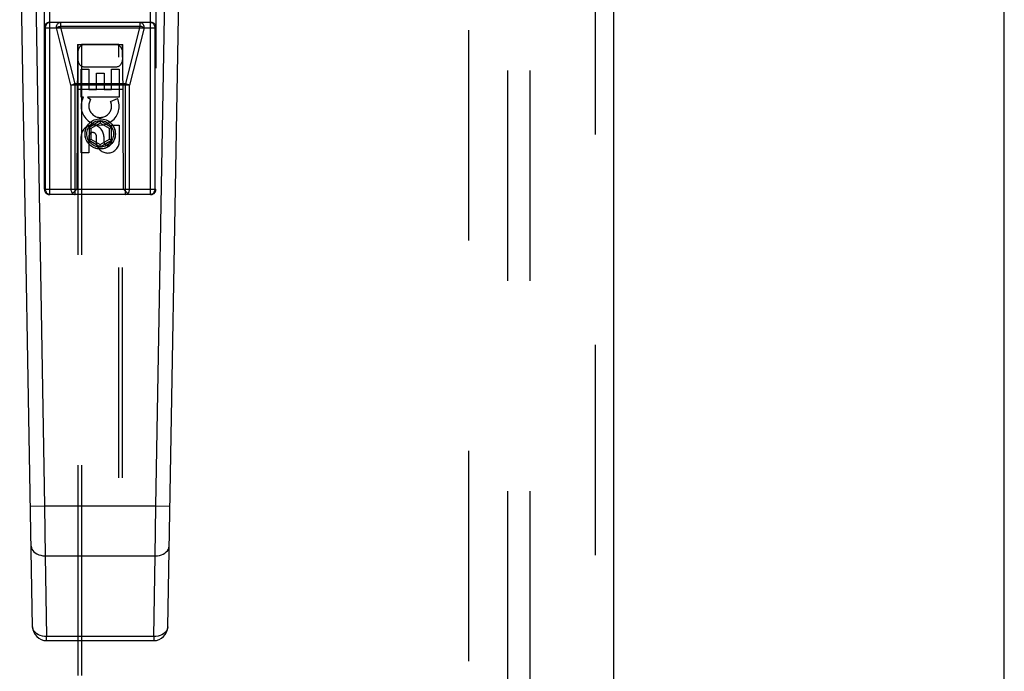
# Model space of a CAD drawing. Header units: inches. Extents: x 0 to 214, y 0 to 139.
# Tile 88 of 147: x 91.2 to 96.72, y 61.89 to 65.54. Entities that reach past the tile are written whole.
import ezdxf

# ---------------------------------------------------------------- set-up
doc = ezdxf.new("R2010")
doc.units = ezdxf.units.IN
doc.header["$LTSCALE"] = 11.786071
doc.header["$MEASUREMENT"] = 0
doc.linetypes.add('HIDDEN', pattern=[0.2, 0.1, -0.1])
doc.layers.get('0').update_dxf_attribs({"linetype": 'CONTINUOUS'})
for name, color, linetype in [('DEFAULT_2', 8, 'HIDDEN'), ('MAIN_OR_RIGHT_DOOR_ASSEMBLY', 7, 'CONTINUOUS'), ('SUBPANEL', 7, 'CONTINUOUS')]:
    doc.layers.add(name, color=color, linetype=linetype)

msp = doc.modelspace()

# ---------------------------------------------------------------- linework, layer by layer
at = {"color": 3, "linetype": 'Continuous'}
msp.add_line((96.7162, 37.6811), (96.7162, 102.2107), dxfattribs=at)
at = {"layer": 'DEFAULT_2', "color": 8, "linetype": 'HIDDEN'}
msp.add_line((93.7162, 96.1291), (93.7162, 39.0251), dxfattribs=at)
at = {"layer": 'MAIN_OR_RIGHT_DOOR_ASSEMBLY', "color": 8, "linetype": 'HIDDEN'}
for p, q in [((94.4247, 96.7231), (94.4247, 38.4311)), ((91.3412, 64.5946), (91.3412, 66.4521)), ((91.3712, 64.5646), (91.3712, 66.4521)), ((91.9362, 64.5646), (91.9362, 66.4521)), ((91.9662, 66.4521), (91.9662, 64.5946)), ((91.3412, 65.4996), (91.9662, 65.4996)), ((91.3481, 64.5946), (91.3481, 65.4996)), ((91.9362, 65.5296), (91.3712, 65.5296)), ((91.4897, 65.1771), (91.4083, 65.4996)), ((91.4314, 65.5296), (91.4314, 65.5083)), ((91.4314, 65.5083), (91.876, 65.5083)), ((91.5128, 65.1859), (91.4314, 65.5083)), ((91.876, 65.5083), (91.7946, 65.1859)), ((91.8991, 65.4996), (91.8177, 65.1771)), ((91.876, 65.5296), (91.876, 65.5083)), ((91.9593, 65.4996), (91.9593, 64.5946)), ((91.5272, 65.4046), (91.5237, 64.5946)), ((91.5272, 65.4046), (91.7802, 65.4046)), ((91.5287, 65.4063), (91.5287, 39.4046)), ((91.5294, 65.4064), (91.5306, 65.4064)), ((91.5306, 65.4064), (91.5346, 65.4064)), ((91.5359, 65.4033), (91.5314, 65.4033)), ((91.5487, 65.4033), (91.5359, 65.4033)), ((91.7587, 65.4064), (91.5487, 65.4064)), ((91.5487, 65.4064), (91.5487, 39.4046)), ((91.7605, 65.4033), (91.5487, 65.4033)), ((91.7587, 65.4064), (91.7716, 65.4064)), ((91.7587, 39.4046), (91.7587, 65.4064)), ((91.7729, 65.4033), (91.7605, 65.4033)), ((91.7716, 65.4064), (91.776, 65.4064)), ((91.7769, 65.4033), (91.7729, 65.4033)), ((91.778, 65.4034), (91.7769, 65.4033)), ((91.7787, 39.4046), (91.7787, 65.4063)), ((91.7837, 64.5946), (91.7802, 65.4046)), ((91.5687, 65.2796), (91.7387, 65.2796)), ((91.5471, 65.2667), (91.5896, 65.2667)), ((91.5471, 65.1106), (91.5471, 65.2667)), ((91.5896, 65.2667), (91.5896, 65.1532)), ((91.6331, 65.2454), (91.6755, 65.2454)), ((91.6331, 65.1532), (91.6331, 65.2454)), ((91.6755, 65.2454), (91.6755, 65.1532)), ((91.7179, 65.2667), (91.7604, 65.2667)), ((91.7179, 65.1532), (91.7179, 65.2667)), ((91.7604, 65.2667), (91.7604, 65.1106)), ((91.8177, 65.1771), (91.4897, 65.1771)), ((91.4897, 65.1771), (91.4897, 64.5946)), ((91.7946, 65.1859), (91.5128, 65.1859)), ((91.5128, 64.5646), (91.5128, 65.1859)), ((91.7946, 64.5646), (91.7946, 65.1859)), ((91.8177, 64.5946), (91.8177, 65.1771)), ((91.5261, 65.1546), (91.7813, 65.1546)), ((91.5896, 65.1532), (91.6331, 65.1532)), ((91.6755, 65.1532), (91.7179, 65.1532)), ((91.5594, 65.1106), (91.5471, 65.1106)), ((91.5577, 65.1071), (91.5594, 65.1106)), ((91.7604, 65.1106), (91.5828, 65.1106)), ((91.5828, 65.1106), (91.6013, 65.0976)), ((91.7123, 65.0862), (91.7514, 65.1031)), ((91.6537, 64.9771), (91.5912, 64.941)), ((91.6537, 64.9655), (91.6012, 64.9352)), ((91.7162, 64.941), (91.6537, 64.9771)), ((91.6537, 64.9771), (91.6537, 64.9655)), ((91.7062, 64.9352), (91.6537, 64.9655)), ((91.7179, 64.9543), (91.7604, 64.9543)), ((91.7179, 64.8619), (91.7179, 64.9543)), ((91.7604, 64.9543), (91.7604, 64.8619)), ((91.5912, 64.941), (91.6012, 64.9352)), ((91.5912, 64.941), (91.5912, 64.8688)), ((91.6012, 64.9352), (91.6012, 64.8746)), ((91.6331, 64.8481), (91.6331, 64.8944)), ((91.7162, 64.941), (91.7062, 64.9352)), ((91.7062, 64.8746), (91.7062, 64.9352)), ((91.7162, 64.8688), (91.7162, 64.941)), ((91.5471, 64.798), (91.5471, 64.8904)), ((91.5896, 64.8904), (91.5896, 64.798)), ((91.5912, 64.8688), (91.6012, 64.8746)), ((91.5912, 64.8688), (91.6537, 64.8327)), ((91.6012, 64.8746), (91.6537, 64.8443)), ((91.6537, 64.8443), (91.7062, 64.8746)), ((91.6537, 64.8327), (91.7162, 64.8688)), ((91.6537, 64.8327), (91.6537, 64.8443)), ((91.6741, 64.8904), (91.6741, 64.8619)), ((91.7162, 64.8688), (91.7062, 64.8746)), ((91.5896, 64.798), (91.5471, 64.798)), ((91.3412, 64.5946), (91.9662, 64.5946)), ((91.9362, 64.5646), (91.3712, 64.5646)), ((91.5237, 64.5946), (91.4937, 64.5646)), ((91.7837, 64.5946), (91.8137, 64.5646))]:
    msp.add_line(p, q, dxfattribs=at)
at = {"layer": 'MAIN_OR_RIGHT_DOOR_ASSEMBLY', "color": 3, "linetype": 'Continuous'}
msp.add_line((94.5287, 96.7231), (94.5287, 38.4311), dxfattribs=at)
at = {"layer": 'MAIN_OR_RIGHT_DOOR_ASSEMBLY', "color": 7, "linetype": 'Continuous'}
for p, q in [((91.2752, 62.1426), (91.203, 66.282)), ((91.2817, 66.2833), (91.3422, 62.8189)), ((91.9653, 62.8189), (92.0258, 66.2833)), ((92.0322, 62.1426), (92.1045, 66.282)), ((91.3422, 62.8189), (91.2634, 62.8175)), ((91.9653, 62.8189), (91.3422, 62.8189)), ((91.3422, 62.8189), (91.346, 62.5405)), ((91.9614, 62.5405), (91.9653, 62.8189)), ((92.044, 62.8175), (91.9653, 62.8189)), ((91.346, 62.5405), (91.9614, 62.5405)), ((91.346, 62.5405), (91.3539, 62.0883)), ((91.9535, 62.0883), (91.9614, 62.5405)), ((91.9535, 62.0883), (91.3539, 62.0883)), ((91.3539, 62.0653), (91.3539, 62.0883)), ((91.9535, 62.0883), (91.9535, 62.0653)), ((91.3539, 62.0653), (91.9535, 62.0653))]:
    msp.add_line(p, q, dxfattribs=at)
at = {"layer": 'MAIN_OR_RIGHT_DOOR_ASSEMBLY', "color": 8, "linetype": 'HIDDEN'}
for points in [[(91.3481, 65.4996), (91.3484, 65.5043), (91.3493, 65.5089), (91.3506, 65.5132), (91.3525, 65.5172), (91.3549, 65.5208), (91.3576, 65.5239), (91.3607, 65.5263), (91.3641, 65.5281), (91.3676, 65.5292), (91.3712, 65.5296)], [(91.4083, 65.4996), (91.4086, 65.5043), (91.4094, 65.5088), (91.4108, 65.5132), (91.4127, 65.5172), (91.4151, 65.5208), (91.4178, 65.5238), (91.4209, 65.5263), (91.4243, 65.5281), (91.4278, 65.5292), (91.4314, 65.5296)], [(91.4083, 65.4996), (91.4113, 65.5012), (91.4147, 65.5029), (91.4185, 65.5044), (91.4226, 65.5059), (91.427, 65.5072), (91.4314, 65.5083)], [(91.876, 65.5296), (91.8797, 65.5292), (91.8832, 65.5281), (91.8865, 65.5263), (91.8896, 65.5238), (91.8924, 65.5208), (91.8947, 65.5172), (91.8966, 65.5132), (91.898, 65.5088), (91.8989, 65.5043), (91.8991, 65.4996)], [(91.8991, 65.4996), (91.8962, 65.5012), (91.8928, 65.5029), (91.8889, 65.5044), (91.8848, 65.5059), (91.8805, 65.5072), (91.876, 65.5083)], [(91.9362, 65.5296), (91.9398, 65.5292), (91.9434, 65.5281), (91.9467, 65.5263), (91.9498, 65.5238), (91.9526, 65.5208), (91.9549, 65.5172), (91.9568, 65.5132), (91.9582, 65.5088), (91.959, 65.5043), (91.9593, 65.4996)], [(91.5287, 65.4063), (91.5288, 65.4063), (91.529, 65.4064), (91.5294, 65.4064)], [(91.5314, 65.4033), (91.5299, 65.4033), (91.5294, 65.4034), (91.529, 65.4034), (91.5288, 65.4034), (91.5287, 65.4034)], [(91.5346, 65.4064), (91.547, 65.4064), (91.5487, 65.4064)], [(91.776, 65.4064), (91.7775, 65.4064), (91.778, 65.4064), (91.7784, 65.4064), (91.7786, 65.4063), (91.7787, 65.4063)], [(91.7787, 65.4034), (91.7786, 65.4034), (91.7784, 65.4034), (91.778, 65.4034)], [(91.4897, 65.1771), (91.4927, 65.1788), (91.4961, 65.1804), (91.5, 65.182), (91.5041, 65.1834), (91.5084, 65.1847), (91.5128, 65.1859)], [(91.8177, 65.1771), (91.8148, 65.1788), (91.8113, 65.1804), (91.8075, 65.182), (91.8034, 65.1834), (91.7991, 65.1847), (91.7946, 65.1859)], [(91.3712, 64.5646), (91.3676, 64.5649), (91.3641, 64.566), (91.3607, 64.5679), (91.3576, 64.5703), (91.3549, 64.5734), (91.3525, 64.577), (91.3506, 64.581), (91.3493, 64.5853), (91.3484, 64.5899), (91.3481, 64.5946)], [(91.4897, 64.5946), (91.49, 64.5899), (91.4909, 64.5853), (91.4922, 64.581), (91.4941, 64.5769), (91.4965, 64.5734), (91.4992, 64.5703), (91.5023, 64.5678), (91.5057, 64.566), (91.5092, 64.5649), (91.5128, 64.5646)], [(91.7946, 64.5646), (91.7982, 64.5649), (91.8018, 64.566), (91.8051, 64.5679), (91.8082, 64.5703), (91.811, 64.5734), (91.8133, 64.577), (91.8152, 64.581), (91.8166, 64.5853), (91.8174, 64.5899), (91.8177, 64.5946)], [(91.9593, 64.5946), (91.959, 64.5899), (91.9582, 64.5853), (91.9568, 64.581), (91.9549, 64.5769), (91.9526, 64.5734), (91.9498, 64.5703), (91.9467, 64.5678), (91.9434, 64.566), (91.9398, 64.5649), (91.9362, 64.5646)]]:
    msp.add_lwpolyline(points, dxfattribs=at)
at = {"layer": 'MAIN_OR_RIGHT_DOOR_ASSEMBLY', "color": 7, "linetype": 'Continuous'}
for points in [[(91.2673, 62.5948), (91.2684, 62.5861), (91.2714, 62.5779), (91.276, 62.5702), (91.2821, 62.5631), (91.2899, 62.5567), (91.2991, 62.5511), (91.3096, 62.5465), (91.3211, 62.5432), (91.3333, 62.5411), (91.346, 62.5405)], [(91.9614, 62.5405), (91.9737, 62.5411), (91.9855, 62.543), (91.9965, 62.546), (92.0066, 62.5502), (92.0159, 62.5555), (92.024, 62.5619), (92.0307, 62.5692), (92.0358, 62.5772), (92.0389, 62.5858), (92.0401, 62.5948)], [(91.3539, 62.0883), (91.3417, 62.0889), (91.3298, 62.0908), (91.3185, 62.094), (91.308, 62.0984), (91.2986, 62.1039), (91.2906, 62.1104), (91.2841, 62.1177), (91.2793, 62.1256), (91.2763, 62.134), (91.2752, 62.1426)], [(92.0322, 62.1426), (92.0311, 62.134), (92.0281, 62.1256), (92.0234, 62.1177), (92.0169, 62.1104), (92.0088, 62.1039), (91.9995, 62.0984), (91.989, 62.094), (91.9777, 62.0908), (91.9657, 62.0889), (91.9535, 62.0883)]]:
    msp.add_lwpolyline(points, dxfattribs=at)
at = {"layer": 'MAIN_OR_RIGHT_DOOR_ASSEMBLY', "color": 8, "linetype": 'HIDDEN'}
for radius in [0.085, 0.0845, 0.0745]:
    msp.add_circle((91.6537, 64.9046), radius, dxfattribs=at)
for centre, radius, start, end in [((91.3712, 65.4996), 0.03, 90, 180), ((91.9362, 65.4996), 0.03, 0, 90), ((91.5687, 65.3646), 0.04, 90, 180), ((91.7387, 65.3646), 0.04, 0, 90), ((91.5687, 65.3196), 0.04, 180, 270), ((91.7387, 65.3196), 0.04, 270, 360), ((91.6536, 65.0608), 0.1065, 154.2636, 23.4027), ((91.6536, 65.0608), 0.0639, 144.8895, 23.4026), ((91.6106, 64.8904), 0.0635, 0, 180), ((91.6115, 64.8904), 0.0219, 10.307, 180), ((91.696, 64.8618), 0.0644, 192.2995, 0.0775), ((91.696, 64.8619), 0.0219, 179.9011, 360), ((91.3712, 64.5946), 0.03, 180, 270), ((91.9362, 64.5946), 0.03, 270, 360)]:
    msp.add_arc(centre, radius, start, end, dxfattribs=at)
at = {"layer": 'MAIN_OR_RIGHT_DOOR_ASSEMBLY', "color": 7, "linetype": 'Continuous'}
for centre, start, end in [((91.3539, 62.144), 181, 270), ((91.9535, 62.144), 270, 359)]:
    msp.add_arc(centre, 0.0787, start, end, dxfattribs=at)
at = {"layer": 'SUBPANEL', "color": 8, "linetype": 'HIDDEN'}
for p, q in [((93.935, 93.5458), (93.935, 41.6083)), ((94.06, 93.5458), (94.06, 41.6083))]:
    msp.add_line(p, q, dxfattribs=at)

doc.saveas('drawing.dxf')
